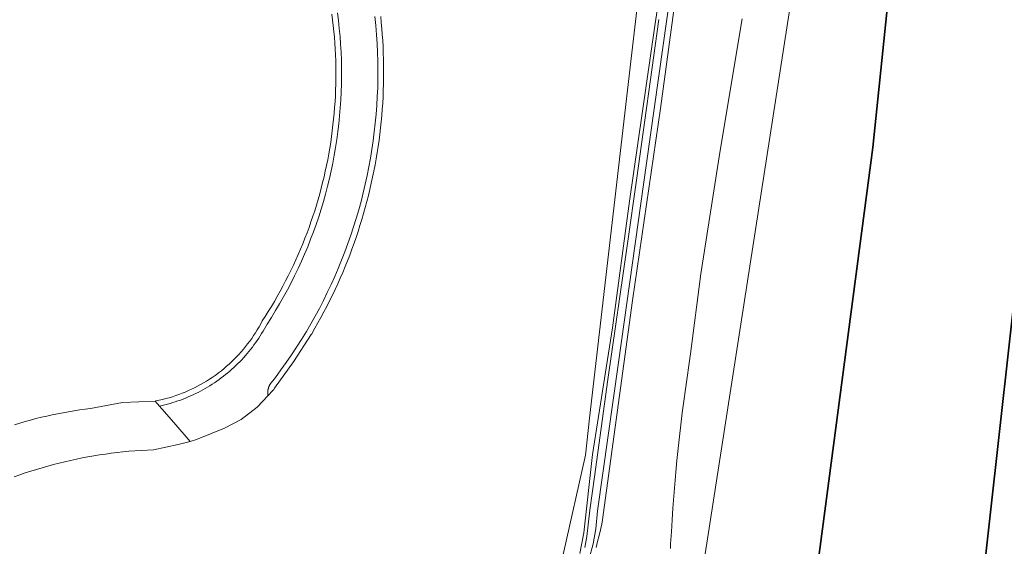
# Model space of a CAD drawing. Extents: x 154222 to 160093, y 456746 to 462495.
# Tile 195 of 254: x 159004 to 159108, y 460639 to 460695. Entities that reach past the tile are written whole.
import ezdxf

# ---------------------------------------------------------------- set-up
doc = ezdxf.new("R2010")
doc.units = 0
doc.header["$LTSCALE"] = 0.75
for name, color, linetype, lineweight in [('B-XX-GK-BESCHOEIING-G', 252, 'GK-BESCHOEIING', 35), ('B-XX-GR-BEPLANTING_CULTUUR_BOSPLANTSOEN-GV', 252, 'CONTINUOUS', 18), ('B-XX-OG-TERREIN_CULTUURSCHEIDING-GV', 252, 'CONTINUOUS', 18), ('B-XX-OG-WATER_SLOOT-GV', 252, 'CONTINUOUS', 18), ('B-XX-VH-VERHARDING_STRAATBAKSTEEN-GV', 252, 'CONTINUOUS', 18)]:
    doc.layers.add(name, color=color, linetype=linetype, lineweight=lineweight)
doc.linetypes.add('GK-BESCHOEIING', pattern='A,30,-5,[1,NLCS.SHX,S=1,R=0,X=0,Y=0],-5', length=40)

msp = doc.modelspace()

# ---------------------------------------------------------------- linework, layer by layer
at = {"layer": 'B-XX-GK-BESCHOEIING-G'}
for points in [[(159066.006, 460472.225), (159067.352, 460500), (159068.224, 460517.98), (159072.712, 460563.561), (159079.319, 460598.81), (159087.708, 460634.417), (159093.917, 460681.48), (159097.359, 460714.725), (159101.909, 460759.335), (159108.142, 460812.675), (159109.977, 460825.58), (159112.653, 460844.514), (159114.45, 460850.831), (159117.312, 460860.418), (159118.679, 460865.866), (159121.35, 460873.994), (159127.116, 460888.955), (159130.801, 460897.575)], [(159067.352, 460500), (159068.224, 460517.98), (159072.712, 460563.561), (159079.319, 460598.81), (159087.708, 460634.417), (159093.917, 460681.48), (159097.359, 460714.725), (159101.909, 460759.335), (159108.142, 460812.675), (159109.977, 460825.58), (159112.653, 460844.514), (159114.45, 460850.831), (159117.312, 460860.418), (159118.679, 460865.866), (159121.35, 460873.994), (159127.116, 460888.955), (159130.801, 460897.575)], [(159085.64, 460500), (159087.576, 460530.764), (159090.816, 460560.138), (159098.805, 460602.236), (159105.175, 460633.017), (159110.35, 460679.267), (159115.669, 460728.169), (159119.921, 460770.268), (159121.25, 460770.087)]]:
    msp.add_lwpolyline(points, dxfattribs=at)
at = {"layer": 'B-XX-GR-BEPLANTING_CULTUUR_BOSPLANTSOEN-GV'}
for points in [[(159068.899, 460819.04), (159080.167, 460784.749), (159080.494, 460783.753), (159079.849, 460778.773), (159078.903, 460771.468), (159078.247, 460766.397), (159076.124, 460750), (159069.26, 460697.772), (159068.98, 460695.346), (159068.459, 460690.836), (159064.089, 460652.97), (159063.641, 460649.09), (159061.29, 460638.617)], [(159072.91, 460617.227), (159089.629, 460724.842), (159093.773, 460762.104), (159095.798, 460782.802), (159098.699, 460804.715)], [(159098.699, 460804.715), (159095.798, 460782.802), (159093.773, 460762.104), (159089.629, 460724.842), (159072.91, 460617.227)], [(159087.708, 460634.417), (159093.917, 460681.48), (159097.359, 460714.725), (159101.909, 460759.335), (159106.644, 460799.858), (159105.955, 460801.967), (159105.828, 460802.374), (159105.708, 460802.783), (159105.596, 460803.194), (159105.491, 460803.608), (159105.395, 460804.023), (159105.306, 460804.44), (159105.225, 460804.859)], [(159076.677, 460723.392), (159071.567, 460685.583), (159068.616, 460665.358), (159065.416, 460642.047), (159065.375, 460641.861), (159065.234, 460641.238), (159065.085, 460640.617), (159064.928, 460639.998), (159064.764, 460639.381)], [(159063.043, 460638.748), (159063.484, 460640.893), (159064.403, 460649.145), (159066.493, 460662.501), (159068.295, 460675.811), (159070.956, 460694.276), (159073.029, 460708.095)], [(159080.149, 460695.021), (159077.826, 460681.168), (159075.791, 460668.187), (159074.718, 460659.757), (159074.527, 460658.514), (159074.345, 460657.27), (159074.17, 460656.025), (159074.004, 460654.778), (159073.845, 460653.531), (159073.694, 460652.283), (159073.551, 460651.034), (159073.416, 460649.784), (159073.289, 460648.532), (159073.17, 460647.281), (159073.059, 460646.028), (159072.956, 460644.775), (159072.861, 460643.521), (159072.774, 460642.267), (159072.694, 460641.012), (159072.623, 460639.757), (159072.597, 460639.254)], [(159072.597, 460639.254), (159072.623, 460639.757), (159072.694, 460641.012), (159072.774, 460642.267), (159072.861, 460643.521), (159072.956, 460644.775), (159073.059, 460646.028), (159073.17, 460647.281), (159073.289, 460648.532), (159073.416, 460649.784), (159073.551, 460651.034), (159073.694, 460652.283), (159073.845, 460653.531), (159074.004, 460654.778), (159074.17, 460656.025), (159074.345, 460657.27), (159074.527, 460658.514), (159074.718, 460659.757), (159075.791, 460668.187), (159077.826, 460681.168), (159080.149, 460695.021)]]:
    msp.add_lwpolyline(points, dxfattribs=at)
at = {"layer": 'B-XX-OG-TERREIN_CULTUURSCHEIDING-GV'}
msp.add_lwpolyline([(159110.35, 460679.267), (159105.175, 460633.017), (159098.805, 460602.236), (159090.816, 460560.138), (159087.576, 460530.764), (159085.64, 460500), (159085.001, 460489.846)], dxfattribs=at)
at = {"layer": 'B-XX-OG-WATER_SLOOT-GV'}
for points in [[(159108.142, 460812.675), (159106.644, 460799.858), (159101.909, 460759.335), (159097.359, 460714.725), (159093.917, 460681.48), (159087.708, 460634.417), (159079.319, 460598.81), (159072.712, 460563.561), (159068.224, 460517.98), (159067.352, 460500), (159066.006, 460472.225)], [(159064.764, 460639.381), (159064.928, 460639.998), (159065.085, 460640.617), (159065.234, 460641.238), (159065.375, 460641.861), (159065.416, 460642.047), (159068.616, 460665.358), (159071.567, 460685.583), (159076.677, 460723.392)], [(159073.029, 460708.095), (159070.956, 460694.276), (159068.295, 460675.811), (159066.493, 460662.501), (159064.403, 460649.145), (159063.484, 460640.893), (159063.043, 460638.748)], [(159072.625, 460697.994), (159070.066, 460679.825), (159067.117, 460658.853), (159064.934, 460643.212), (159064.754, 460641.332), (159064.445, 460639.76), (159064.006, 460638.059)], [(159064.006, 460638.059), (159064.445, 460639.76), (159064.754, 460641.332), (159064.934, 460643.212), (159067.117, 460658.853), (159070.066, 460679.825), (159072.625, 460697.994)], [(159063.585, 460639.372), (159063.813, 460640.506), (159064.123, 460643.278), (159064.596, 460646.795), (159066.014, 460657.038), (159068.067, 460671.365), (159069.012, 460678.027), (159071.391, 460694.931)], [(159071.391, 460694.931), (159069.012, 460678.027), (159068.067, 460671.365), (159066.014, 460657.038), (159064.596, 460646.795), (159064.123, 460643.278), (159063.813, 460640.506), (159063.585, 460639.372)], [(159085.001, 460489.846), (159085.64, 460500), (159087.576, 460530.764), (159090.816, 460560.138), (159098.805, 460602.236), (159105.175, 460633.017), (159110.35, 460679.267)]]:
    msp.add_lwpolyline(points, dxfattribs=at)
at = {"layer": 'B-XX-VH-VERHARDING_STRAATBAKSTEEN-GV'}
for points in [[(159036.948, 460695.523), (159037.027, 460694.911), (159037.097, 460694.299), (159037.159, 460693.686), (159037.213, 460693.072), (159037.259, 460692.457), (159037.297, 460691.842), (159037.327, 460691.227), (159037.35, 460690.611), (159037.364, 460689.995), (159037.37, 460689.378), (159037.368, 460688.762), (159037.358, 460688.146), (159037.341, 460687.529), (159037.315, 460686.914), (159037.281, 460686.298), (159037.239, 460685.683), (159037.19, 460685.069), (159037.132, 460684.455), (159037.066, 460683.843), (159036.992, 460683.231), (159036.911, 460682.62), (159036.821, 460682.01), (159036.724, 460681.401), (159036.619, 460680.794), (159036.506, 460680.188), (159036.385, 460679.584), (159036.256, 460678.981), (159036.119, 460678.38), (159035.975, 460677.781), (159035.823, 460677.183), (159035.663, 460676.588), (159035.495, 460675.995), (159035.32, 460675.404), (159035.137, 460674.816), (159034.946, 460674.23), (159034.748, 460673.646), (159034.542, 460673.065), (159034.329, 460672.487), (159034.108, 460671.911), (159033.88, 460671.339), (159033.644, 460670.769), (159033.401, 460670.203), (159033.151, 460669.639), (159032.893, 460669.08), (159032.628, 460668.523), (159032.356, 460667.97), (159032.077, 460667.421), (159031.791, 460666.875), (159031.497, 460666.333), (159031.197, 460665.795), (159030.889, 460665.26), (159030.575, 460664.73), (159030.254, 460664.204), (159029.926, 460663.682), (159029.623, 460663.213), (159029.454, 460662.896), (159029.278, 460662.582), (159029.095, 460662.272), (159028.906, 460661.967), (159028.709, 460661.665), (159028.506, 460661.369), (159028.296, 460661.076), (159028.08, 460660.789), (159027.858, 460660.506), (159027.629, 460660.229), (159027.394, 460659.956), (159027.154, 460659.689), (159026.907, 460659.428), (159026.655, 460659.172), (159026.396, 460658.921), (159026.133, 460658.676), (159025.864, 460658.438), (159025.59, 460658.205), (159025.31, 460657.978), (159025.026, 460657.758), (159024.937, 460657.691), (159024.646, 460657.479), (159024.351, 460657.273), (159024.052, 460657.075), (159023.748, 460656.882), (159023.44, 460656.697), (159023.127, 460656.519), (159022.811, 460656.347), (159022.491, 460656.183), (159022.168, 460656.025), (159021.841, 460655.876), (159021.511, 460655.733), (159021.178, 460655.598), (159020.842, 460655.47), (159020.503, 460655.349), (159020.161, 460655.236), (159019.817, 460655.131), (159019.471, 460655.034), (159019.123, 460654.944), (159018.773, 460654.862), (159018.421, 460654.788), (159018.341, 460654.772), (159018.793, 460654.252), (159019.074, 460654.315), (159019.354, 460654.383), (159019.633, 460654.456), (159019.91, 460654.533), (159020.186, 460654.615), (159020.46, 460654.702), (159020.733, 460654.794), (159021.005, 460654.89), (159021.274, 460654.991), (159021.542, 460655.097), (159021.808, 460655.207), (159022.073, 460655.322), (159022.335, 460655.441), (159022.595, 460655.565), (159022.852, 460655.693), (159023.108, 460655.826), (159023.361, 460655.962), (159023.612, 460656.104), (159023.861, 460656.249), (159024.107, 460656.399), (159024.35, 460656.553), (159024.591, 460656.711), (159024.829, 460656.873), (159025.064, 460657.04), (159025.296, 460657.21), (159025.526, 460657.385), (159025.753, 460657.564), (159025.976, 460657.747), (159026.197, 460657.934), (159026.414, 460658.125), (159026.628, 460658.319), (159026.839, 460658.517), (159027.046, 460658.718), (159027.249, 460658.923), (159027.45, 460659.132), (159027.646, 460659.344), (159027.839, 460659.559), (159028.028, 460659.777), (159028.214, 460659.999), (159028.395, 460660.224), (159028.573, 460660.452), (159028.747, 460660.683), (159028.916, 460660.916), (159029.082, 460661.153), (159029.244, 460661.393), (159029.401, 460661.635), (159029.554, 460661.88), (159029.703, 460662.128), (159029.848, 460662.378), (159029.989, 460662.63), (159030.125, 460662.885), (159030.577, 460663.59), (159031.017, 460664.302), (159031.445, 460665.022), (159031.859, 460665.749), (159032.262, 460666.484), (159032.651, 460667.225), (159033.027, 460667.973), (159033.39, 460668.728), (159033.74, 460669.488), (159034.077, 460670.255), (159034.4, 460671.027), (159034.71, 460671.805), (159035.006, 460672.588), (159035.289, 460673.376), (159035.558, 460674.169), (159035.813, 460674.967), (159036.054, 460675.769), (159036.281, 460676.575), (159036.494, 460677.385), (159036.692, 460678.198), (159036.877, 460679.014), (159037.047, 460679.834), (159037.203, 460680.657), (159037.345, 460681.482), (159037.472, 460682.31), (159037.585, 460683.139), (159037.684, 460683.971), (159037.768, 460684.804), (159037.837, 460685.638), (159037.892, 460686.474), (159037.932, 460687.31), (159037.958, 460688.147), (159037.969, 460688.984), (159037.966, 460689.822), (159037.948, 460690.659), (159037.915, 460691.495), (159037.868, 460692.331), (159037.806, 460693.166), (159037.73, 460694), (159037.64, 460694.832), (159037.534, 460695.663)], [(159037.534, 460695.663), (159037.64, 460694.832), (159037.73, 460694), (159037.806, 460693.166), (159037.868, 460692.331), (159037.915, 460691.495), (159037.948, 460690.659), (159037.966, 460689.822), (159037.969, 460688.984), (159037.958, 460688.147), (159037.932, 460687.31), (159037.892, 460686.474), (159037.837, 460685.638), (159037.768, 460684.804), (159037.684, 460683.971), (159037.585, 460683.139), (159037.472, 460682.31), (159037.345, 460681.482), (159037.203, 460680.657), (159037.047, 460679.834), (159036.877, 460679.014), (159036.692, 460678.198), (159036.494, 460677.385), (159036.281, 460676.575), (159036.054, 460675.769), (159035.813, 460674.967), (159035.558, 460674.169), (159035.289, 460673.376), (159035.006, 460672.588), (159034.71, 460671.805), (159034.4, 460671.027), (159034.077, 460670.255), (159033.74, 460669.488), (159033.39, 460668.728), (159033.027, 460667.973), (159032.651, 460667.225), (159032.262, 460666.484), (159031.859, 460665.749), (159031.445, 460665.022), (159031.017, 460664.302), (159030.577, 460663.59), (159030.125, 460662.885), (159029.989, 460662.63), (159029.848, 460662.378), (159029.703, 460662.128), (159029.554, 460661.88), (159029.401, 460661.635), (159029.244, 460661.393), (159029.082, 460661.153), (159028.916, 460660.916), (159028.747, 460660.683), (159028.573, 460660.452), (159028.395, 460660.224), (159028.214, 460659.999), (159028.028, 460659.777), (159027.839, 460659.559), (159027.646, 460659.344), (159027.45, 460659.132), (159027.249, 460658.923), (159027.046, 460658.718), (159026.839, 460658.517), (159026.628, 460658.319), (159026.414, 460658.125), (159026.197, 460657.934), (159025.976, 460657.747), (159025.753, 460657.564), (159025.526, 460657.385), (159025.296, 460657.21), (159025.064, 460657.04), (159024.829, 460656.873), (159024.591, 460656.711), (159024.35, 460656.553), (159024.107, 460656.399), (159023.861, 460656.249), (159023.612, 460656.104), (159023.361, 460655.962), (159023.108, 460655.826), (159022.852, 460655.693), (159022.595, 460655.565), (159022.335, 460655.441), (159022.073, 460655.322), (159021.808, 460655.207), (159021.542, 460655.097), (159021.274, 460654.991), (159021.005, 460654.89), (159020.733, 460654.794), (159020.46, 460654.702), (159020.186, 460654.615), (159019.91, 460654.533), (159019.633, 460654.456), (159019.354, 460654.383), (159019.074, 460654.315), (159018.793, 460654.252), (159020.303, 460652.513), (159022.021, 460650.535), (159022.708, 460650.716), (159025.657, 460651.936), (159027.385, 460652.852), (159029.08, 460654.139), (159030.209, 460655.345), (159030.205, 460655.377), (159030.201, 460655.409), (159030.197, 460655.442), (159030.194, 460655.474), (159030.192, 460655.506), (159030.191, 460655.539), (159030.19, 460655.571), (159030.189, 460655.604), (159030.189, 460655.636), (159030.19, 460655.669), (159030.191, 460655.701), (159030.193, 460655.734), (159030.195, 460655.766), (159030.198, 460655.798), (159030.201, 460655.831), (159030.205, 460655.863), (159030.21, 460655.895), (159030.215, 460655.927), (159030.221, 460655.959), (159030.227, 460655.991), (159030.234, 460656.023), (159030.242, 460656.054), (159030.249, 460656.086), (159030.258, 460656.117), (159030.267, 460656.148), (159030.277, 460656.179), (159030.287, 460656.21), (159030.297, 460656.241), (159030.309, 460656.271), (159030.32, 460656.302), (159030.333, 460656.332), (159030.345, 460656.361), (159030.359, 460656.391), (159030.372, 460656.42), (159030.387, 460656.449), (159030.402, 460656.478), (159030.417, 460656.507), (159031.008, 460657.276), (159031.586, 460658.055), (159032.15, 460658.845), (159032.699, 460659.644), (159033.234, 460660.454), (159033.755, 460661.272), (159034.261, 460662.1), (159034.731, 460662.904), (159035.187, 460663.717), (159035.628, 460664.537), (159036.056, 460665.365), (159036.468, 460666.2), (159036.867, 460667.043), (159037.25, 460667.891), (159037.619, 460668.747), (159037.972, 460669.609), (159038.311, 460670.477), (159038.634, 460671.351), (159038.942, 460672.23), (159039.235, 460673.114), (159039.512, 460674.004), (159039.774, 460674.898), (159040.02, 460675.796), (159040.251, 460676.699), (159040.465, 460677.605), (159040.664, 460678.516), (159040.847, 460679.429), (159041.014, 460680.346), (159041.165, 460681.265), (159041.3, 460682.187), (159041.419, 460683.111), (159041.522, 460684.037), (159041.609, 460684.964), (159041.679, 460685.893), (159041.733, 460686.823), (159041.771, 460687.754), (159041.793, 460688.685), (159041.799, 460689.617), (159041.788, 460690.549), (159041.761, 460691.48), (159041.718, 460692.41), (159041.659, 460693.34), (159041.58, 460694.305), (159041.484, 460695.268)], [(159041.484, 460695.268), (159041.58, 460694.305), (159041.659, 460693.34), (159041.718, 460692.41), (159041.761, 460691.48), (159041.788, 460690.549), (159041.799, 460689.617), (159041.793, 460688.685), (159041.771, 460687.754), (159041.733, 460686.823), (159041.679, 460685.893), (159041.609, 460684.964), (159041.522, 460684.037), (159041.419, 460683.111), (159041.3, 460682.187), (159041.165, 460681.265), (159041.014, 460680.346), (159040.847, 460679.429), (159040.664, 460678.516), (159040.465, 460677.605), (159040.251, 460676.699), (159040.02, 460675.796), (159039.774, 460674.898), (159039.512, 460674.004), (159039.235, 460673.114), (159038.942, 460672.23), (159038.634, 460671.351), (159038.311, 460670.477), (159037.972, 460669.609), (159037.619, 460668.747), (159037.25, 460667.891), (159036.867, 460667.043), (159036.468, 460666.2), (159036.056, 460665.365), (159035.628, 460664.537), (159035.187, 460663.717), (159034.731, 460662.904), (159034.261, 460662.1), (159033.755, 460661.272), (159033.234, 460660.454), (159032.699, 460659.644), (159032.15, 460658.845), (159031.586, 460658.055), (159031.008, 460657.276), (159030.417, 460656.507), (159030.402, 460656.478), (159030.387, 460656.449), (159030.372, 460656.42), (159030.359, 460656.391), (159030.345, 460656.361), (159030.333, 460656.332), (159030.32, 460656.302), (159030.309, 460656.271), (159030.297, 460656.241), (159030.287, 460656.21), (159030.277, 460656.179), (159030.267, 460656.148), (159030.258, 460656.117), (159030.249, 460656.086), (159030.242, 460656.054), (159030.234, 460656.023), (159030.227, 460655.991), (159030.221, 460655.959), (159030.215, 460655.927), (159030.21, 460655.895), (159030.205, 460655.863), (159030.201, 460655.831), (159030.198, 460655.798), (159030.195, 460655.766), (159030.193, 460655.734), (159030.191, 460655.701), (159030.19, 460655.669), (159030.189, 460655.636), (159030.189, 460655.604), (159030.19, 460655.571), (159030.191, 460655.539), (159030.192, 460655.506), (159030.194, 460655.474), (159030.197, 460655.442), (159030.201, 460655.409), (159030.205, 460655.377), (159030.209, 460655.345), (159030.723, 460655.894), (159030.82, 460655.998), (159030.889, 460656.137), (159032.921, 460658.904), (159034.776, 460661.793), (159034.823, 460661.872), (159035.156, 460662.44), (159035.481, 460663.012), (159035.799, 460663.587), (159036.111, 460664.166), (159036.415, 460664.749), (159036.712, 460665.336), (159037.002, 460665.926), (159037.285, 460666.519), (159037.56, 460667.117), (159037.829, 460667.717), (159038.09, 460668.321), (159038.343, 460668.927), (159038.59, 460669.537), (159038.828, 460670.15), (159039.06, 460670.765), (159039.283, 460671.384), (159039.5, 460672.005), (159039.708, 460672.628), (159039.909, 460673.254), (159040.103, 460673.883), (159040.289, 460674.514), (159040.467, 460675.147), (159040.637, 460675.782), (159040.8, 460676.419), (159040.955, 460677.058), (159041.102, 460677.699), (159041.241, 460678.342), (159041.372, 460678.986), (159041.496, 460679.632), (159041.612, 460680.279), (159041.72, 460680.928), (159041.82, 460681.578), (159041.912, 460682.229), (159041.996, 460682.881), (159042.072, 460683.534), (159042.14, 460684.188), (159042.201, 460684.843), (159042.253, 460685.499), (159042.297, 460686.155), (159042.334, 460686.812), (159042.362, 460687.468), (159042.382, 460688.126), (159042.394, 460688.783), (159042.399, 460689.441), (159042.395, 460690.098), (159042.383, 460690.756), (159042.364, 460691.413), (159042.336, 460692.07), (159042.301, 460692.727), (159042.257, 460693.383), (159042.212, 460693.963), (159042.153, 460694.618), (159042.086, 460695.273)], [(159003.495, 460646.798), (159004.079, 460647.006), (159004.666, 460647.207), (159005.255, 460647.399), (159005.846, 460647.585), (159006.44, 460647.762), (159007.036, 460647.932), (159007.635, 460648.094), (159008.235, 460648.249), (159008.837, 460648.396), (159009.441, 460648.534), (159010.047, 460648.666), (159010.654, 460648.789), (159011.263, 460648.904), (159011.874, 460649.012), (159012.486, 460649.111), (159013.099, 460649.203), (159013.713, 460649.287), (159014.328, 460649.363), (159014.944, 460649.431), (159015.561, 460649.491), (159018.155, 460649.657), (159020.776, 460650.208), (159022.021, 460650.535), (159020.303, 460652.513), (159018.793, 460654.252), (159018.341, 460654.772), (159014.913, 460654.623), (159011.541, 460653.988), (159010.96, 460653.917), (159010.38, 460653.839), (159009.802, 460653.753), (159009.224, 460653.658), (159008.648, 460653.556), (159008.073, 460653.446), (159007.5, 460653.328), (159006.929, 460653.202), (159006.359, 460653.069), (159005.792, 460652.927), (159005.226, 460652.778), (159004.662, 460652.622), (159004.101, 460652.457), (159003.541, 460652.285)]]:
    msp.add_lwpolyline(points, dxfattribs=at)

doc.saveas('drawing.dxf')
